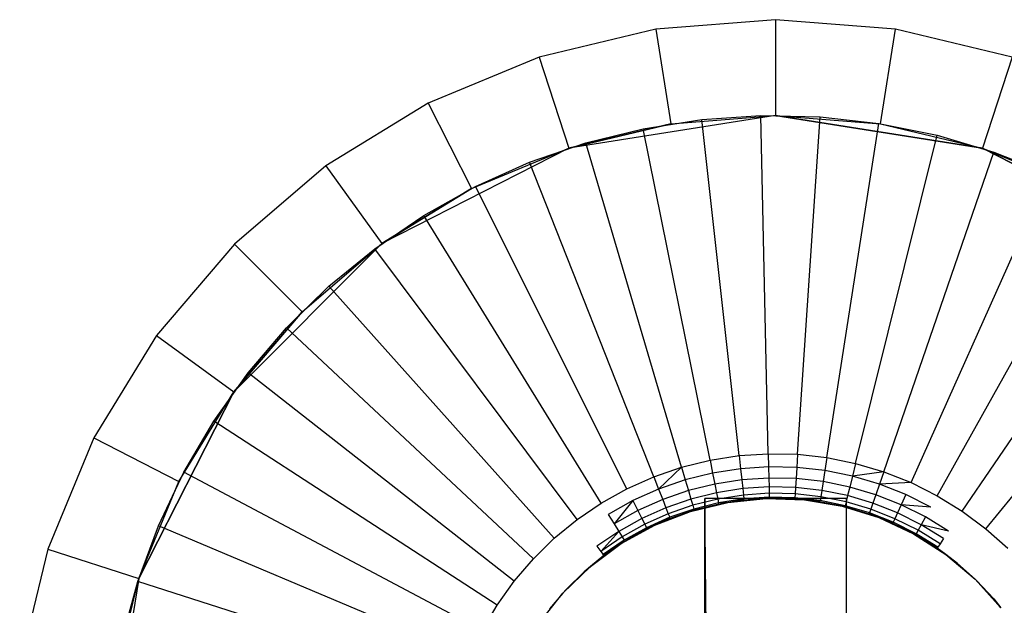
# Model space of a CAD drawing. Extents: x 1 to 115, y -55 to 55.
# Tile 23 of 86: x 51.6 to 56.74, y -45.06 to -42. Entities that reach past the tile are written whole.
import ezdxf

# ---------------------------------------------------------------- set-up
doc = ezdxf.new("R2010")
doc.units = 0
doc.header["$LTSCALE"] = 25.4
doc.layers.get('0').update_dxf_attribs({"linetype": 'CONTINUOUS'})

# ---------------------------------------------------------------- blocks, each defined once
blk = doc.blocks.new('NL2500025450_STL')
at = {"color": 0}
for p, q in [((55.55, -42, 213.8096), (54.9243, -42.0492, 213.8096)), ((55.55, -42, 213.8096), (54.9243, -42.0492, 213.8096)), ((56.1757, -42.0492, 213.8096), (55.55, -42, 213.8096)), ((55.55, -42, 213.8096), (55.55, -42.5, 214.3096)), ((55.55, -42, 213.8096), (55.55, -42.5, 214.3096)), ((56.1757, -42.0492, 213.8096), (55.55, -42, 213.8096)), ((54.9243, -42.0492, 213.8096), (54.3139, -42.1958, 213.8096)), ((54.9243, -42.0492, 213.8096), (54.3139, -42.1958, 213.8096)), ((54.9243, -42.0492, 213.8096), (55.0025, -42.5431, 214.3096)), ((54.9243, -42.0492, 213.8096), (55.0025, -42.5431, 214.3096)), ((56.0975, -42.5431, 214.3096), (56.1757, -42.0492, 213.8096)), ((56.0975, -42.5431, 214.3096), (56.1757, -42.0492, 213.8096)), ((56.7861, -42.1958, 213.8096), (56.1757, -42.0492, 213.8096)), ((56.7861, -42.1958, 213.8096), (56.1757, -42.0492, 213.8096)), ((54.3139, -42.1958, 213.8096), (53.734, -42.436, 213.8096)), ((54.3139, -42.1958, 213.8096), (53.734, -42.436, 213.8096)), ((54.3139, -42.1958, 213.8096), (54.4684, -42.6713, 214.3096)), ((54.3139, -42.1958, 213.8096), (54.4684, -42.6713, 214.3096)), ((56.7861, -42.1958, 213.8096), (56.6316, -42.6713, 214.3096)), ((56.7861, -42.1958, 213.8096), (56.6316, -42.6713, 214.3096)), ((53.734, -42.436, 213.8096), (53.1989, -42.7639, 213.8096)), ((53.734, -42.436, 213.8096), (53.1989, -42.7639, 213.8096)), ((53.734, -42.436, 213.8096), (53.961, -42.8815, 214.3096)), ((53.734, -42.436, 213.8096), (53.961, -42.8815, 214.3096)), ((55.55, -42.5, 214.8096), (54.4684, -42.6713, 214.8096)), ((55.55, -42.5, 214.8096), (54.4684, -42.6713, 214.8096)), ((55.0025, -42.5431, 214.3096), (55.55, -42.5, 214.8096)), ((55.0025, -42.5431, 214.3096), (55.55, -42.5, 214.8096)), ((55.0025, -42.5431, 214.3096), (55.55, -42.5, 214.3096)), ((55.0025, -42.5431, 214.3096), (55.55, -42.5, 214.3096)), ((55.1636, -42.5214, 213.8096), (55.4726, -42.5009, 213.8096)), ((55.1636, -42.5214, 214.2096), (55.4726, -42.5009, 214.2096)), ((55.1636, -42.5214, 213.8096), (55.4726, -42.5009, 213.8096)), ((55.1636, -42.5214, 214.2096), (55.4726, -42.5009, 214.2096)), ((55.4726, -42.5009, 213.8096), (55.7821, -42.5077, 213.8096)), ((55.4726, -42.5009, 214.2096), (55.4726, -42.5009, 213.8096)), ((55.4726, -42.5009, 214.2096), (55.7821, -42.5077, 214.2096)), ((55.4726, -42.5009, 213.8096), (55.7821, -42.5077, 213.8096)), ((55.4726, -42.5009, 214.2096), (55.4726, -42.5009, 213.8096)), ((55.5116, -44.2661, 215.9753), (55.4726, -42.5009, 214.2096)), ((55.4726, -42.5009, 214.2096), (55.7821, -42.5077, 214.2096)), ((55.5116, -44.2661, 215.9753), (55.4726, -42.5009, 214.2096)), ((55.55, -42.5, 214.3096), (55.55, -42.5, 214.8096)), ((55.55, -42.5, 214.3096), (55.55, -42.5, 214.8096)), ((55.55, -42.5, 214.3096), (56.6316, -42.6713, 214.8096)), ((56.6316, -42.6713, 214.8096), (55.55, -42.5, 214.8096)), ((55.55, -42.5, 214.3096), (56.6316, -42.6713, 214.8096)), ((55.55, -42.5, 214.3096), (56.0975, -42.5431, 214.3096)), ((56.6316, -42.6713, 214.8096), (55.55, -42.5, 214.8096)), ((55.55, -42.5, 214.3096), (56.0975, -42.5431, 214.3096)), ((54.4684, -42.6713, 214.3096), (55.0025, -42.5431, 214.3096)), ((55.0025, -42.5431, 214.3096), (54.4684, -42.6713, 214.8096)), ((55.0025, -42.5431, 214.3096), (54.4684, -42.6713, 214.8096)), ((54.4684, -42.6713, 214.3096), (55.0025, -42.5431, 214.3096)), ((54.8577, -42.5692, 213.8096), (55.1636, -42.5214, 213.8096)), ((54.8577, -42.5692, 214.2096), (55.1636, -42.5214, 214.2096)), ((54.8577, -42.5692, 213.8096), (55.1636, -42.5214, 213.8096)), ((54.8577, -42.5692, 214.2096), (55.1636, -42.5214, 214.2096)), ((55.1636, -42.5214, 214.2096), (55.1636, -42.5214, 213.8096)), ((55.1636, -42.5214, 214.2096), (55.1636, -42.5214, 213.8096)), ((55.3585, -44.2763, 215.9753), (55.1636, -42.5214, 214.2096)), ((55.3585, -44.2763, 215.9753), (55.1636, -42.5214, 214.2096)), ((55.665, -44.2695, 215.9753), (55.7821, -42.5077, 214.2096)), ((55.665, -44.2695, 215.9753), (55.7821, -42.5077, 214.2096)), ((55.7821, -42.5077, 213.8096), (56.0899, -42.5419, 213.8096)), ((55.7821, -42.5077, 214.2096), (55.7821, -42.5077, 213.8096)), ((55.7821, -42.5077, 214.2096), (56.0899, -42.5419, 214.2096)), ((55.7821, -42.5077, 213.8096), (56.0899, -42.5419, 213.8096)), ((55.7821, -42.5077, 214.2096), (55.7821, -42.5077, 213.8096)), ((55.7821, -42.5077, 214.2096), (56.0899, -42.5419, 214.2096)), ((55.8175, -44.2864, 215.9753), (56.0899, -42.5419, 214.2096)), ((55.8175, -44.2864, 215.9753), (56.0899, -42.5419, 214.2096)), ((56.0899, -42.5419, 213.8096), (56.3934, -42.6031, 213.8096)), ((56.0899, -42.5419, 214.2096), (56.0899, -42.5419, 213.8096)), ((56.0899, -42.5419, 214.2096), (56.3934, -42.6031, 214.2096)), ((56.0899, -42.5419, 213.8096), (56.3934, -42.6031, 213.8096)), ((56.0899, -42.5419, 214.2096), (56.0899, -42.5419, 213.8096)), ((56.0899, -42.5419, 214.2096), (56.3934, -42.6031, 214.2096)), ((56.0975, -42.5431, 214.3096), (56.6316, -42.6713, 214.8096)), ((56.0975, -42.5431, 214.3096), (56.6316, -42.6713, 214.8096)), ((56.0975, -42.5431, 214.3096), (56.6316, -42.6713, 214.3096)), ((56.0975, -42.5431, 214.3096), (56.6316, -42.6713, 214.3096)), ((54.5572, -42.6438, 213.8096), (54.8577, -42.5692, 213.8096)), ((54.5572, -42.6438, 214.2096), (54.8577, -42.5692, 214.2096)), ((54.5572, -42.6438, 213.8096), (54.8577, -42.5692, 213.8096)), ((54.5572, -42.6438, 214.2096), (54.8577, -42.5692, 214.2096)), ((54.8577, -42.5692, 214.2096), (54.8577, -42.5692, 213.8096)), ((54.8577, -42.5692, 214.2096), (54.8577, -42.5692, 213.8096)), ((55.2069, -44.3, 215.9753), (54.8577, -42.5692, 214.2096)), ((55.2069, -44.3, 215.9753), (54.8577, -42.5692, 214.2096)), ((55.9679, -44.3168, 215.9753), (56.3934, -42.6031, 214.2096)), ((55.9679, -44.3168, 215.9753), (56.3934, -42.6031, 214.2096)), ((56.3934, -42.6031, 213.8096), (56.6903, -42.691, 213.8096)), ((56.3934, -42.6031, 214.2096), (56.3934, -42.6031, 213.8096)), ((56.3934, -42.6031, 214.2096), (56.6903, -42.691, 214.2096)), ((56.3934, -42.6031, 213.8096), (56.6903, -42.691, 213.8096)), ((56.3934, -42.6031, 214.2096), (56.3934, -42.6031, 213.8096)), ((56.3934, -42.6031, 214.2096), (56.6903, -42.691, 214.2096)), ((54.2644, -42.7446, 213.8096), (54.5572, -42.6438, 213.8096)), ((54.2644, -42.7446, 214.2096), (54.5572, -42.6438, 214.2096)), ((54.2644, -42.7446, 213.8096), (54.5572, -42.6438, 213.8096)), ((54.2644, -42.7446, 214.2096), (54.5572, -42.6438, 214.2096)), ((54.5572, -42.6438, 214.2096), (54.5572, -42.6438, 213.8096)), ((54.5572, -42.6438, 214.2096), (54.5572, -42.6438, 213.8096)), ((55.058, -44.3369, 215.9753), (54.5572, -42.6438, 214.2096)), ((55.058, -44.3369, 215.9753), (54.5572, -42.6438, 214.2096)), ((54.4684, -42.6713, 214.8096), (53.4927, -43.1684, 214.8096)), ((54.4684, -42.6713, 214.8096), (53.4927, -43.1684, 214.8096)), ((53.961, -42.8815, 214.3096), (54.4684, -42.6713, 214.8096)), ((53.961, -42.8815, 214.3096), (54.4684, -42.6713, 214.3096)), ((53.961, -42.8815, 214.3096), (54.4684, -42.6713, 214.8096)), ((53.961, -42.8815, 214.3096), (54.4684, -42.6713, 214.3096)), ((54.4684, -42.6713, 214.3096), (54.4684, -42.6713, 214.8096)), ((54.4684, -42.6713, 214.3096), (54.4684, -42.6713, 214.8096)), ((56.115, -44.3603, 215.9753), (56.6903, -42.691, 214.2096)), ((56.115, -44.3603, 215.9753), (56.6903, -42.691, 214.2096)), ((56.6316, -42.6713, 214.8096), (56.6316, -42.6713, 214.3096)), ((56.6316, -42.6713, 214.3096), (57.6072, -43.1684, 214.8096)), ((57.6072, -43.1684, 214.8096), (56.6316, -42.6713, 214.8096)), ((56.6316, -42.6713, 214.3096), (57.6072, -43.1684, 214.8096)), ((56.6316, -42.6713, 214.3096), (57.139, -42.8815, 214.3096)), ((56.6316, -42.6713, 214.8096), (56.6316, -42.6713, 214.3096)), ((57.6072, -43.1684, 214.8096), (56.6316, -42.6713, 214.8096)), ((56.6316, -42.6713, 214.3096), (57.139, -42.8815, 214.3096)), ((56.6903, -42.691, 213.8096), (56.9783, -42.8047, 213.8096)), ((56.6903, -42.691, 214.2096), (56.6903, -42.691, 213.8096)), ((56.6903, -42.691, 214.2096), (56.9783, -42.8047, 214.2096)), ((56.6903, -42.691, 213.8096), (56.9783, -42.8047, 213.8096)), ((56.6903, -42.691, 214.2096), (56.6903, -42.691, 213.8096)), ((56.6903, -42.691, 214.2096), (56.9783, -42.8047, 214.2096)), ((53.9818, -42.871, 213.8096), (54.2644, -42.7446, 213.8096)), ((53.9818, -42.871, 214.2096), (54.2644, -42.7446, 214.2096)), ((53.9818, -42.871, 213.8096), (54.2644, -42.7446, 213.8096)), ((53.9818, -42.871, 214.2096), (54.2644, -42.7446, 214.2096)), ((54.2644, -42.7446, 214.2096), (54.2644, -42.7446, 213.8096)), ((54.2644, -42.7446, 214.2096), (54.2644, -42.7446, 213.8096)), ((54.913, -44.3869, 215.9753), (54.2644, -42.7446, 214.2096)), ((54.913, -44.3869, 215.9753), (54.2644, -42.7446, 214.2096)), ((53.1989, -42.7639, 213.8096), (52.7216, -43.1716, 213.8096)), ((53.1989, -42.7639, 213.8096), (52.7216, -43.1716, 213.8096)), ((53.1989, -42.7639, 213.8096), (53.4927, -43.1684, 214.3096)), ((53.1989, -42.7639, 213.8096), (53.4927, -43.1684, 214.3096)), ((56.2577, -44.4167, 215.9753), (56.9783, -42.8047, 214.2096)), ((56.2577, -44.4167, 215.9753), (56.9783, -42.8047, 214.2096)), ((53.4927, -43.1684, 214.3096), (53.961, -42.8815, 214.3096)), ((53.961, -42.8815, 214.3096), (53.4927, -43.1684, 214.8096)), ((53.961, -42.8815, 214.3096), (53.4927, -43.1684, 214.8096)), ((53.4927, -43.1684, 214.3096), (53.961, -42.8815, 214.3096)), ((53.7114, -43.0218, 213.8096), (53.9818, -42.871, 213.8096)), ((53.7114, -43.0218, 214.2096), (53.9818, -42.871, 214.2096)), ((53.7114, -43.0218, 213.8096), (53.9818, -42.871, 213.8096)), ((53.7114, -43.0218, 214.2096), (53.9818, -42.871, 214.2096)), ((53.9818, -42.871, 214.2096), (53.9818, -42.871, 213.8096)), ((53.9818, -42.871, 214.2096), (53.9818, -42.871, 213.8096)), ((54.7729, -44.4495, 215.9753), (53.9818, -42.871, 214.2096)), ((54.7729, -44.4495, 215.9753), (53.9818, -42.871, 214.2096)), ((56.3949, -44.4854, 215.9753), (57.2551, -42.9434, 214.2096)), ((56.3949, -44.4854, 215.9753), (57.2551, -42.9434, 214.2096)), ((53.4553, -43.196, 213.8096), (53.7114, -43.0218, 213.8096)), ((53.4553, -43.196, 214.2096), (53.7114, -43.0218, 214.2096)), ((53.4553, -43.196, 213.8096), (53.7114, -43.0218, 213.8096)), ((53.4553, -43.196, 214.2096), (53.7114, -43.0218, 214.2096)), ((53.7114, -43.0218, 214.2096), (53.7114, -43.0218, 213.8096)), ((53.7114, -43.0218, 214.2096), (53.7114, -43.0218, 213.8096)), ((54.6389, -44.5243, 215.9753), (53.7114, -43.0218, 214.2096)), ((54.6389, -44.5243, 215.9753), (53.7114, -43.0218, 214.2096)), ((56.5255, -44.566, 215.9753), (57.5186, -43.1061, 214.2096)), ((56.5255, -44.566, 215.9753), (57.5186, -43.1061, 214.2096)), ((52.7216, -43.1716, 213.8096), (52.3139, -43.6489, 213.8096)), ((52.7216, -43.1716, 213.8096), (52.3139, -43.6489, 213.8096)), ((53.4927, -43.1684, 214.8096), (52.7184, -43.9428, 214.8096)), ((53.4927, -43.1684, 214.8096), (52.7184, -43.9428, 214.8096)), ((52.7216, -43.1716, 213.8096), (53.0751, -43.5251, 214.3096)), ((52.7216, -43.1716, 213.8096), (53.0751, -43.5251, 214.3096)), ((53.0751, -43.5251, 214.3096), (53.4927, -43.1684, 214.8096)), ((53.0751, -43.5251, 214.3096), (53.4927, -43.1684, 214.3096)), ((53.0751, -43.5251, 214.3096), (53.4927, -43.1684, 214.8096)), ((53.0751, -43.5251, 214.3096), (53.4927, -43.1684, 214.3096)), ((53.4927, -43.1684, 214.3096), (53.4927, -43.1684, 214.8096)), ((53.4927, -43.1684, 214.3096), (53.4927, -43.1684, 214.8096)), ((53.2157, -43.3921, 213.8096), (53.4553, -43.196, 213.8096)), ((53.2157, -43.3921, 214.2096), (53.4553, -43.196, 214.2096)), ((53.2157, -43.3921, 213.8096), (53.4553, -43.196, 213.8096)), ((53.2157, -43.3921, 214.2096), (53.4553, -43.196, 214.2096)), ((53.4553, -43.196, 214.2096), (53.4553, -43.196, 213.8096)), ((53.4553, -43.196, 214.2096), (53.4553, -43.196, 213.8096)), ((54.5121, -44.6106, 215.9753), (53.4553, -43.196, 214.2096)), ((54.5121, -44.6106, 215.9753), (53.4553, -43.196, 214.2096)), ((56.6484, -44.6578, 215.9753), (57.7666, -43.2914, 214.2096)), ((56.6484, -44.6578, 215.9753), (57.7666, -43.2914, 214.2096)), ((52.9944, -43.6086, 213.8096), (53.2157, -43.3921, 213.8096)), ((52.9944, -43.6086, 214.2096), (53.2157, -43.3921, 214.2096)), ((52.9944, -43.6086, 213.8096), (53.2157, -43.3921, 213.8096)), ((52.9944, -43.6086, 214.2096), (53.2157, -43.3921, 214.2096)), ((53.2157, -43.3921, 214.2096), (53.2157, -43.3921, 213.8096)), ((53.2157, -43.3921, 214.2096), (53.2157, -43.3921, 213.8096)), ((54.3933, -44.7077, 215.9753), (53.2157, -43.3921, 214.2096)), ((54.3933, -44.7077, 215.9753), (53.2157, -43.3921, 214.2096)), ((52.7184, -43.9428, 214.3096), (53.0751, -43.5251, 214.3096)), ((53.0751, -43.5251, 214.3096), (52.7184, -43.9428, 214.8096)), ((53.0751, -43.5251, 214.3096), (52.7184, -43.9428, 214.8096)), ((52.7184, -43.9428, 214.3096), (53.0751, -43.5251, 214.3096)), ((52.793, -43.8438, 213.8096), (52.9944, -43.6086, 213.8096)), ((52.793, -43.8438, 214.2096), (52.9944, -43.6086, 214.2096)), ((52.793, -43.8438, 213.8096), (52.9944, -43.6086, 213.8096)), ((52.793, -43.8438, 214.2096), (52.9944, -43.6086, 214.2096)), ((52.9944, -43.6086, 214.2096), (52.9944, -43.6086, 213.8096)), ((52.9944, -43.6086, 214.2096), (52.9944, -43.6086, 213.8096)), ((54.2836, -44.815, 215.9753), (52.9944, -43.6086, 214.2096)), ((54.2836, -44.815, 215.9753), (52.9944, -43.6086, 214.2096)), ((52.3139, -43.6489, 213.8096), (51.986, -44.184, 213.8096)), ((52.3139, -43.6489, 213.8096), (51.986, -44.184, 213.8096)), ((52.3139, -43.6489, 213.8096), (52.7184, -43.9428, 214.3096)), ((52.3139, -43.6489, 213.8096), (52.7184, -43.9428, 214.3096)), ((52.6132, -44.0959, 213.8096), (52.793, -43.8438, 213.8096)), ((52.6132, -44.0959, 214.2096), (52.793, -43.8438, 214.2096)), ((52.6132, -44.0959, 213.8096), (52.793, -43.8438, 213.8096)), ((52.6132, -44.0959, 214.2096), (52.793, -43.8438, 214.2096)), ((52.793, -43.8438, 214.2096), (52.793, -43.8438, 213.8096)), ((52.793, -43.8438, 214.2096), (52.793, -43.8438, 213.8096)), ((54.1839, -44.9316, 215.9753), (52.793, -43.8438, 214.2096)), ((54.1839, -44.9316, 215.9753), (52.793, -43.8438, 214.2096)), ((52.2213, -44.9184, 214.3096), (52.7184, -43.9428, 214.8096)), ((52.7184, -43.9428, 214.8096), (52.2213, -44.9184, 214.8096)), ((52.2213, -44.9184, 214.3096), (52.7184, -43.9428, 214.8096)), ((52.7184, -43.9428, 214.8096), (52.2213, -44.9184, 214.8096)), ((52.4315, -44.411, 214.3096), (52.7184, -43.9428, 214.8096)), ((52.4315, -44.411, 214.3096), (52.7184, -43.9428, 214.3096)), ((52.4315, -44.411, 214.3096), (52.7184, -43.9428, 214.8096)), ((52.4315, -44.411, 214.3096), (52.7184, -43.9428, 214.3096)), ((52.7184, -43.9428, 214.3096), (52.7184, -43.9428, 214.8096)), ((52.7184, -43.9428, 214.3096), (52.7184, -43.9428, 214.8096)), ((52.4565, -44.3629, 213.8096), (52.6132, -44.0959, 213.8096)), ((52.4565, -44.3629, 214.2096), (52.6132, -44.0959, 214.2096)), ((52.4565, -44.3629, 213.8096), (52.6132, -44.0959, 213.8096)), ((52.4565, -44.3629, 214.2096), (52.6132, -44.0959, 214.2096)), ((52.6132, -44.0959, 214.2096), (52.6132, -44.0959, 213.8096)), ((52.6132, -44.0959, 214.2096), (52.6132, -44.0959, 213.8096)), ((54.0948, -45.0565, 215.9753), (52.6132, -44.0959, 214.2096)), ((54.0948, -45.0565, 215.9753), (52.6132, -44.0959, 214.2096)), ((51.986, -44.184, 213.8096), (51.7458, -44.7639, 213.8096)), ((51.986, -44.184, 213.8096), (51.7458, -44.7639, 213.8096)), ((51.986, -44.184, 213.8096), (52.4315, -44.411, 214.3096)), ((51.986, -44.184, 213.8096), (52.4315, -44.411, 214.3096)), ((55.058, -44.3369, 215.9753), (55.2069, -44.3, 215.9753)), ((55.058, -44.3369, 215.9753), (55.2069, -44.3, 215.9753)), ((55.2069, -44.3, 215.9753), (55.3585, -44.2763, 215.9753)), ((55.2069, -44.3, 215.9753), (55.3585, -44.2763, 215.9753)), ((55.2069, -44.3, 215.9753), (55.2206, -44.3676, 216.0539)), ((55.2069, -44.3, 215.9753), (55.2206, -44.3676, 216.0539)), ((55.3585, -44.2763, 215.9753), (55.5116, -44.2661, 215.9753)), ((55.3585, -44.2763, 215.9753), (55.5116, -44.2661, 215.9753)), ((55.3585, -44.2763, 215.9753), (55.3662, -44.3449, 216.0539)), ((55.3585, -44.2763, 215.9753), (55.3662, -44.3449, 216.0539)), ((55.5116, -44.2661, 215.9753), (55.665, -44.2695, 215.9753)), ((55.5116, -44.2661, 215.9753), (55.665, -44.2695, 215.9753)), ((55.5116, -44.2661, 215.9753), (55.5132, -44.3351, 216.0539)), ((55.5116, -44.2661, 215.9753), (55.5132, -44.3351, 216.0539)), ((55.665, -44.2695, 215.9753), (55.6604, -44.3383, 216.0539)), ((55.665, -44.2695, 215.9753), (55.6604, -44.3383, 216.0539)), ((55.665, -44.2695, 215.9753), (55.8175, -44.2864, 215.9753)), ((55.665, -44.2695, 215.9753), (55.8175, -44.2864, 215.9753)), ((55.8175, -44.2864, 215.9753), (55.8069, -44.3546, 216.0539)), ((55.8175, -44.2864, 215.9753), (55.8069, -44.3546, 216.0539)), ((55.8175, -44.2864, 215.9753), (55.9679, -44.3168, 215.9753)), ((55.8175, -44.2864, 215.9753), (55.9679, -44.3168, 215.9753)), ((54.913, -44.3869, 215.9753), (55.058, -44.3369, 215.9753)), ((54.913, -44.3869, 215.9753), (55.058, -44.3369, 215.9753)), ((55.058, -44.3369, 215.9753), (54.9383, -44.4511, 216.0539)), ((55.058, -44.3369, 215.9753), (55.0776, -44.4031, 216.0539)), ((55.3662, -44.3449, 216.0539), (55.2206, -44.3676, 216.0539)), ((55.3662, -44.3449, 216.0539), (55.2206, -44.3676, 216.0539)), ((55.5132, -44.3351, 216.0539), (55.3662, -44.3449, 216.0539)), ((55.5132, -44.3351, 216.0539), (55.3662, -44.3449, 216.0539)), ((55.3662, -44.3449, 216.0539), (55.3726, -44.4026, 216.1409)), ((55.3662, -44.3449, 216.0539), (55.3726, -44.4026, 216.1409)), ((55.6604, -44.3383, 216.0539), (55.5132, -44.3351, 216.0539)), ((55.5132, -44.3351, 216.0539), (55.5144, -44.3932, 216.1409)), ((55.5132, -44.3351, 216.0539), (55.5144, -44.3932, 216.1409)), ((55.6604, -44.3383, 216.0539), (55.5132, -44.3351, 216.0539)), ((55.6604, -44.3383, 216.0539), (55.6566, -44.3964, 216.1409)), ((55.6604, -44.3383, 216.0539), (55.6566, -44.3964, 216.1409)), ((55.8069, -44.3546, 216.0539), (55.6604, -44.3383, 216.0539)), ((55.8069, -44.3546, 216.0539), (55.6604, -44.3383, 216.0539)), ((55.8069, -44.3546, 216.0539), (55.7979, -44.4121, 216.1409)), ((55.8069, -44.3546, 216.0539), (55.7979, -44.4121, 216.1409)), ((55.9513, -44.3838, 216.0539), (55.8069, -44.3546, 216.0539)), ((55.9513, -44.3838, 216.0539), (55.8069, -44.3546, 216.0539)), ((55.9679, -44.3168, 215.9753), (55.9513, -44.3838, 216.0539)), ((55.9679, -44.3168, 215.9753), (55.9513, -44.3838, 216.0539)), ((55.9679, -44.3168, 215.9753), (56.115, -44.3603, 215.9753)), ((55.9679, -44.3168, 215.9753), (56.115, -44.3603, 215.9753)), ((52.3239, -44.6427, 213.8096), (52.4565, -44.3629, 213.8096)), ((52.3239, -44.6427, 214.2096), (52.4565, -44.3629, 214.2096)), ((52.3239, -44.6427, 213.8096), (52.4565, -44.3629, 213.8096)), ((52.3239, -44.6427, 214.2096), (52.4565, -44.3629, 214.2096)), ((52.4565, -44.3629, 214.2096), (52.4565, -44.3629, 213.8096)), ((52.4565, -44.3629, 214.2096), (52.4565, -44.3629, 213.8096)), ((54.0171, -45.1888, 215.9753), (52.4565, -44.3629, 214.2096)), ((54.0171, -45.1888, 215.9753), (52.4565, -44.3629, 214.2096)), ((54.7729, -44.4495, 215.9753), (54.913, -44.3869, 215.9753)), ((54.913, -44.3869, 215.9753), (54.9383, -44.4511, 216.0539)), ((55.0776, -44.4031, 216.0539), (54.9383, -44.4511, 216.0539)), ((55.2206, -44.3676, 216.0539), (55.0776, -44.4031, 216.0539)), ((55.2206, -44.3676, 216.0539), (55.0776, -44.4031, 216.0539)), ((55.0776, -44.4031, 216.0539), (55.0941, -44.4588, 216.1409)), ((55.0776, -44.4031, 216.0539), (55.0941, -44.4588, 216.1409)), ((55.2206, -44.3676, 216.0539), (55.2321, -44.4246, 216.1409)), ((55.2206, -44.3676, 216.0539), (55.2321, -44.4246, 216.1409)), ((55.3726, -44.4026, 216.1409), (55.2321, -44.4246, 216.1409)), ((55.3726, -44.4026, 216.1409), (55.2321, -44.4246, 216.1409)), ((55.5144, -44.3932, 216.1409), (55.3726, -44.4026, 216.1409)), ((55.5144, -44.3932, 216.1409), (55.3726, -44.4026, 216.1409)), ((55.3726, -44.4026, 216.1409), (55.3777, -44.4486, 216.2348)), ((55.3726, -44.4026, 216.1409), (55.3777, -44.4486, 216.2348)), ((55.6566, -44.3964, 216.1409), (55.5144, -44.3932, 216.1409)), ((55.5144, -44.3932, 216.1409), (55.5155, -44.4395, 216.2348)), ((55.5144, -44.3932, 216.1409), (55.5155, -44.4395, 216.2348)), ((55.6566, -44.3964, 216.1409), (55.5144, -44.3932, 216.1409)), ((55.6566, -44.3964, 216.1409), (55.6535, -44.4425, 216.2348)), ((55.6566, -44.3964, 216.1409), (55.6535, -44.4425, 216.2348)), ((55.7979, -44.4121, 216.1409), (55.6566, -44.3964, 216.1409)), ((55.7979, -44.4121, 216.1409), (55.6566, -44.3964, 216.1409)), ((55.9513, -44.3838, 216.0539), (55.9373, -44.4402, 216.1409)), ((55.9513, -44.3838, 216.0539), (55.9373, -44.4402, 216.1409)), ((56.115, -44.3603, 215.9753), (55.9513, -44.3838, 216.0539)), ((56.0926, -44.4255, 216.0539), (55.9513, -44.3838, 216.0539)), ((56.115, -44.3603, 215.9753), (56.0926, -44.4255, 216.0539)), ((56.115, -44.3603, 215.9753), (56.2577, -44.4167, 215.9753)), ((56.115, -44.3603, 215.9753), (56.2577, -44.4167, 215.9753)), ((52.2213, -44.9184, 214.3096), (52.4315, -44.411, 214.3096)), ((52.2213, -44.9184, 214.3096), (52.4315, -44.411, 214.3096)), ((54.6389, -44.5243, 215.9753), (54.7729, -44.4495, 215.9753)), ((54.9383, -44.4511, 216.0539), (54.8038, -44.5112, 216.0539)), ((54.9383, -44.4511, 216.0539), (54.9597, -44.5052, 216.1409)), ((54.9383, -44.4511, 216.0539), (54.9597, -44.5052, 216.1409)), ((55.0941, -44.4588, 216.1409), (54.9597, -44.5052, 216.1409)), ((55.0941, -44.4588, 216.1409), (54.9597, -44.5052, 216.1409)), ((55.2321, -44.4246, 216.1409), (55.0941, -44.4588, 216.1409)), ((55.2321, -44.4246, 216.1409), (55.0941, -44.4588, 216.1409)), ((55.0941, -44.4588, 216.1409), (55.1072, -44.5032, 216.2348)), ((55.0941, -44.4588, 216.1409), (55.1072, -44.5032, 216.2348)), ((55.2321, -44.4246, 216.1409), (55.2412, -44.4699, 216.2348)), ((55.2321, -44.4246, 216.1409), (55.2412, -44.4699, 216.2348)), ((55.3777, -44.4486, 216.2348), (55.2412, -44.4699, 216.2348)), ((55.3777, -44.4486, 216.2348), (55.2412, -44.4699, 216.2348)), ((55.5155, -44.4395, 216.2348), (55.3777, -44.4486, 216.2348)), ((55.5155, -44.4395, 216.2348), (55.3777, -44.4486, 216.2348)), ((55.3777, -44.4486, 216.2348), (55.3814, -44.4821, 216.3339)), ((55.3777, -44.4486, 216.2348), (55.3814, -44.4821, 216.3339)), ((55.6535, -44.4425, 216.2348), (55.5155, -44.4395, 216.2348)), ((55.5155, -44.4395, 216.2348), (55.5162, -44.4731, 216.3339)), ((55.5155, -44.4395, 216.2348), (55.5162, -44.4731, 216.3339)), ((55.6535, -44.4425, 216.2348), (55.5155, -44.4395, 216.2348)), ((55.6535, -44.4425, 216.2348), (55.6513, -44.4761, 216.3339)), ((55.6535, -44.4425, 216.2348), (55.6513, -44.4761, 216.3339)), ((55.7908, -44.4578, 216.2348), (55.6535, -44.4425, 216.2348)), ((55.7908, -44.4578, 216.2348), (55.6535, -44.4425, 216.2348)), ((55.7908, -44.4578, 216.2348), (55.7856, -44.491, 216.3339)), ((55.7908, -44.4578, 216.2348), (55.7856, -44.491, 216.3339)), ((55.7979, -44.4121, 216.1409), (55.7908, -44.4578, 216.2348)), ((55.7979, -44.4121, 216.1409), (55.7908, -44.4578, 216.2348)), ((55.9261, -44.4851, 216.2348), (55.7908, -44.4578, 216.2348)), ((55.9261, -44.4851, 216.2348), (55.7908, -44.4578, 216.2348)), ((55.9373, -44.4402, 216.1409), (55.7979, -44.4121, 216.1409)), ((55.9373, -44.4402, 216.1409), (55.7979, -44.4121, 216.1409)), ((55.9373, -44.4402, 216.1409), (55.9261, -44.4851, 216.2348)), ((55.9373, -44.4402, 216.1409), (55.9261, -44.4851, 216.2348)), ((56.0736, -44.4805, 216.1409), (55.9373, -44.4402, 216.1409)), ((56.0736, -44.4805, 216.1409), (55.9373, -44.4402, 216.1409)), ((56.0926, -44.4255, 216.0539), (56.0736, -44.4805, 216.1409)), ((56.0926, -44.4255, 216.0539), (56.0736, -44.4805, 216.1409)), ((56.2577, -44.4167, 215.9753), (56.0926, -44.4255, 216.0539)), ((56.2296, -44.4797, 216.0539), (56.0926, -44.4255, 216.0539)), ((56.2577, -44.4167, 215.9753), (56.3949, -44.4854, 215.9753)), ((54.9597, -44.5052, 216.1409), (54.8299, -44.5632, 216.1409)), ((54.9597, -44.5052, 216.1409), (54.8299, -44.5632, 216.1409)), ((54.9597, -44.5052, 216.1409), (54.9767, -44.5482, 216.2348)), ((54.9597, -44.5052, 216.1409), (54.9767, -44.5482, 216.2348)), ((55.1072, -44.5032, 216.2348), (54.9767, -44.5482, 216.2348)), ((55.1072, -44.5032, 216.2348), (54.9767, -44.5482, 216.2348)), ((55.2412, -44.4699, 216.2348), (55.1072, -44.5032, 216.2348)), ((55.2412, -44.4699, 216.2348), (55.1072, -44.5032, 216.2348)), ((55.1072, -44.5032, 216.2348), (55.1168, -44.5355, 216.3339)), ((55.1072, -44.5032, 216.2348), (55.1168, -44.5355, 216.3339)), ((55.2479, -44.5029, 216.3339), (55.1168, -44.5355, 216.3339)), ((55.2479, -44.5029, 216.3339), (55.1168, -44.5355, 216.3339)), ((55.92, -44.5, 213.8096), (55.18, -44.5, 213.8096)), ((55.18, -44.5, 213.8096), (55.18, -45.4098, 213.8096)), ((55.1901, -45.5762, 215.8196), (55.18, -44.5, 213.8096)), ((55.18, -44.5, 213.8096), (55.18, -45.5021, 215.8196)), ((55.1901, -45.5762, 215.8196), (55.18, -44.5, 213.8096)), ((55.18, -45.4873, 214.7286), (55.18, -44.5, 213.8096)), ((55.18, -45.4873, 214.7286), (55.18, -44.5, 213.8096)), ((55.18, -44.5, 213.8096), (55.18, -45.4098, 213.8096)), ((55.18, -44.5, 213.8096), (55.18, -45.5021, 215.8196)), ((55.92, -44.5, 213.8096), (55.18, -44.5, 213.8096)), ((55.2412, -44.4699, 216.2348), (55.2479, -44.5029, 216.3339)), ((55.2412, -44.4699, 216.2348), (55.2479, -44.5029, 216.3339)), ((55.3814, -44.4821, 216.3339), (55.2479, -44.5029, 216.3339)), ((55.3814, -44.4821, 216.3339), (55.2479, -44.5029, 216.3339)), ((55.2479, -44.5029, 216.3339), (55.2519, -44.5229, 216.4365)), ((55.2479, -44.5029, 216.3339), (55.2519, -44.5229, 216.4365)), ((55.3837, -44.5024, 216.4365), (55.2519, -44.5229, 216.4365)), ((55.3837, -44.5024, 216.4365), (55.2519, -44.5229, 216.4365)), ((55.3005, -44.5209, 221.8096), (55.4999, -44.5008, 221.8096)), ((55.3005, -44.5209, 221.8096), (55.4999, -44.5008, 221.8096)), ((55.3005, -44.5209, 216.541), (55.3837, -44.5024, 216.4365)), ((55.3005, -44.5209, 221.8096), (55.3844, -44.5092, 216.541)), ((55.3844, -44.5092, 216.541), (55.3005, -44.5209, 216.541)), ((55.3005, -44.5209, 221.8096), (55.3844, -44.5092, 216.541)), ((55.5162, -44.4731, 216.3339), (55.3814, -44.4821, 216.3339)), ((55.5162, -44.4731, 216.3339), (55.3814, -44.4821, 216.3339)), ((55.3814, -44.4821, 216.3339), (55.3837, -44.5024, 216.4365)), ((55.3814, -44.4821, 216.3339), (55.3837, -44.5024, 216.4365)), ((55.5167, -44.4935, 216.4365), (55.3837, -44.5024, 216.4365)), ((55.5167, -44.4935, 216.4365), (55.3837, -44.5024, 216.4365)), ((55.3844, -44.5092, 216.541), (55.3837, -44.5024, 216.4365)), ((55.3844, -44.5092, 216.541), (55.5167, -44.4935, 216.4365)), ((55.3844, -44.5092, 216.541), (55.5167, -44.4935, 216.4365)), ((55.4999, -44.5008, 221.8096), (55.3844, -44.5092, 216.541)), ((55.4999, -44.5008, 221.8096), (55.3844, -44.5092, 216.541)), ((55.4999, -44.5008, 216.541), (55.3844, -44.5092, 216.541)), ((55.4999, -44.5008, 216.541), (55.3844, -44.5092, 216.541)), ((55.4999, -44.5008, 216.541), (55.5167, -44.4935, 216.4365)), ((55.4999, -44.5008, 216.541), (55.5167, -44.4935, 216.4365)), ((55.4999, -44.5008, 216.541), (55.6499, -44.4965, 216.4365)), ((55.4999, -44.5008, 216.541), (55.6499, -44.4965, 216.4365)), ((55.4999, -44.5008, 221.8096), (55.4999, -44.5008, 216.541)), ((55.4999, -44.5008, 221.8096), (55.4999, -44.5008, 216.541)), ((55.4999, -44.5008, 221.8096), (55.7001, -44.5075, 221.8096)), ((55.7001, -44.5075, 221.8096), (55.4999, -44.5008, 216.541)), ((55.7001, -44.5075, 221.8096), (55.4999, -44.5008, 216.541)), ((55.6495, -44.5033, 216.541), (55.4999, -44.5008, 216.541)), ((55.4999, -44.5008, 221.8096), (55.7001, -44.5075, 221.8096)), ((55.6495, -44.5033, 216.541), (55.4999, -44.5008, 216.541)), ((55.6513, -44.4761, 216.3339), (55.5162, -44.4731, 216.3339)), ((55.5162, -44.4731, 216.3339), (55.5167, -44.4935, 216.4365)), ((55.5162, -44.4731, 216.3339), (55.5167, -44.4935, 216.4365)), ((55.6513, -44.4761, 216.3339), (55.5162, -44.4731, 216.3339)), ((55.6499, -44.4965, 216.4365), (55.5167, -44.4935, 216.4365)), ((55.6499, -44.4965, 216.4365), (55.5167, -44.4935, 216.4365)), ((55.6495, -44.5033, 216.541), (55.6499, -44.4965, 216.4365)), ((55.7001, -44.5075, 221.8096), (55.6495, -44.5033, 216.541)), ((55.7001, -44.5075, 216.541), (55.6495, -44.5033, 216.541)), ((55.7001, -44.5075, 221.8096), (55.6495, -44.5033, 216.541)), ((55.6513, -44.4761, 216.3339), (55.6499, -44.4965, 216.4365)), ((55.6513, -44.4761, 216.3339), (55.6499, -44.4965, 216.4365)), ((55.7001, -44.5075, 216.541), (55.6499, -44.4965, 216.4365)), ((55.7824, -44.5112, 216.4365), (55.6499, -44.4965, 216.4365)), ((55.7824, -44.5112, 216.4365), (55.6499, -44.4965, 216.4365)), ((55.7856, -44.491, 216.3339), (55.6513, -44.4761, 216.3339)), ((55.7856, -44.491, 216.3339), (55.6513, -44.4761, 216.3339)), ((55.7814, -44.518, 216.541), (55.7001, -44.5075, 221.8096)), ((55.7001, -44.5075, 221.8096), (55.8977, -44.5409, 221.8096)), ((55.7814, -44.518, 216.541), (55.7001, -44.5075, 221.8096)), ((55.7814, -44.518, 216.541), (55.7001, -44.5075, 216.541)), ((55.7001, -44.5075, 216.541), (55.7001, -44.5075, 221.8096)), ((55.7001, -44.5075, 216.541), (55.7001, -44.5075, 221.8096)), ((55.7001, -44.5075, 221.8096), (55.8977, -44.5409, 221.8096)), ((55.7001, -44.5075, 216.541), (55.7824, -44.5112, 216.4365)), ((55.7856, -44.491, 216.3339), (55.7824, -44.5112, 216.4365)), ((55.7856, -44.491, 216.3339), (55.7824, -44.5112, 216.4365)), ((55.918, -44.5177, 216.3339), (55.7856, -44.491, 216.3339)), ((55.918, -44.5177, 216.3339), (55.7856, -44.491, 216.3339)), ((55.9261, -44.4851, 216.2348), (55.918, -44.5177, 216.3339)), ((55.9261, -44.4851, 216.2348), (55.918, -44.5177, 216.3339)), ((55.92, -45.4098, 213.8096), (55.92, -44.5, 213.8096)), ((55.92, -45.5021, 215.8196), (55.92, -44.5, 213.8096)), ((55.92, -45.4098, 213.8096), (55.92, -44.5, 213.8096)), ((55.92, -45.5021, 215.8196), (55.92, -44.5, 213.8096)), ((56.0585, -44.5243, 216.2348), (55.9261, -44.4851, 216.2348)), ((56.0585, -44.5243, 216.2348), (55.9261, -44.4851, 216.2348)), ((56.0736, -44.4805, 216.1409), (56.0585, -44.5243, 216.2348)), ((56.0736, -44.4805, 216.1409), (56.0585, -44.5243, 216.2348)), ((56.2059, -44.5327, 216.1409), (56.0736, -44.4805, 216.1409)), ((56.2059, -44.5327, 216.1409), (56.0736, -44.4805, 216.1409)), ((56.2296, -44.4797, 216.0539), (56.2059, -44.5327, 216.1409)), ((56.2296, -44.4797, 216.0539), (56.2059, -44.5327, 216.1409)), ((56.3613, -44.5457, 216.0539), (56.2296, -44.4797, 216.0539)), ((56.3949, -44.4854, 215.9753), (56.5255, -44.566, 215.9753)), ((54.5121, -44.6106, 215.9753), (54.6389, -44.5243, 215.9753)), ((54.8038, -44.5112, 216.0539), (54.6752, -44.583, 216.0539)), ((54.8038, -44.5112, 216.0539), (54.7057, -44.6325, 216.1409)), ((54.8038, -44.5112, 216.0539), (54.8299, -44.5632, 216.1409)), ((54.9767, -44.5482, 216.2348), (54.8506, -44.6046, 216.2348)), ((54.9767, -44.5482, 216.2348), (54.8506, -44.6046, 216.2348)), ((54.9767, -44.5482, 216.2348), (54.989, -44.5795, 216.3339)), ((54.9767, -44.5482, 216.2348), (54.989, -44.5795, 216.3339)), ((55.1168, -44.5355, 216.3339), (54.989, -44.5795, 216.3339)), ((55.1168, -44.5355, 216.3339), (54.989, -44.5795, 216.3339)), ((55.1226, -44.555, 216.4365), (54.9965, -44.5985, 216.4365)), ((55.1226, -44.555, 216.4365), (54.9965, -44.5985, 216.4365)), ((55.1245, -44.5616, 216.541), (54.999, -44.6048, 216.541)), ((55.1245, -44.5616, 216.541), (54.999, -44.6048, 216.541)), ((55.1056, -44.5673, 221.8096), (55.3005, -44.5209, 221.8096)), ((55.1056, -44.5673, 221.8096), (55.3005, -44.5209, 221.8096)), ((55.1245, -44.5616, 216.541), (55.1056, -44.5673, 221.8096)), ((55.1245, -44.5616, 216.541), (55.1056, -44.5673, 221.8096)), ((55.1168, -44.5355, 216.3339), (55.1226, -44.555, 216.4365)), ((55.1168, -44.5355, 216.3339), (55.1226, -44.555, 216.4365)), ((55.2519, -44.5229, 216.4365), (55.1226, -44.555, 216.4365)), ((55.2519, -44.5229, 216.4365), (55.1226, -44.555, 216.4365)), ((55.1245, -44.5616, 216.541), (55.1226, -44.555, 216.4365)), ((55.1245, -44.5616, 216.541), (55.1226, -44.555, 216.4365)), ((55.1245, -44.5616, 216.541), (55.3005, -44.5209, 221.8096)), ((55.1245, -44.5616, 216.541), (55.3005, -44.5209, 221.8096)), ((55.2533, -44.5296, 216.541), (55.1245, -44.5616, 216.541)), ((55.2533, -44.5296, 216.541), (55.1245, -44.5616, 216.541)), ((55.3005, -44.5209, 216.541), (55.2519, -44.5229, 216.4365)), ((55.2533, -44.5296, 216.541), (55.2519, -44.5229, 216.4365)), ((55.3005, -44.5209, 216.541), (55.2533, -44.5296, 216.541)), ((55.2533, -44.5296, 216.541), (55.3005, -44.5209, 221.8096)), ((55.2533, -44.5296, 216.541), (55.3005, -44.5209, 221.8096)), ((55.3005, -44.5209, 221.8096), (55.3005, -44.5209, 216.541)), ((55.3005, -44.5209, 221.8096), (55.3005, -44.5209, 216.541)), ((55.7814, -44.518, 216.541), (55.7824, -44.5112, 216.4365)), ((55.8977, -44.5409, 221.8096), (55.7814, -44.518, 216.541)), ((55.9114, -44.5442, 216.541), (55.7814, -44.518, 216.541)), ((55.8977, -44.5409, 221.8096), (55.7814, -44.518, 216.541)), ((55.9114, -44.5442, 216.541), (55.7814, -44.518, 216.541)), ((55.9131, -44.5376, 216.4365), (55.7824, -44.5112, 216.4365)), ((55.9131, -44.5376, 216.4365), (55.7824, -44.5112, 216.4365)), ((55.9114, -44.5442, 216.541), (55.8977, -44.5409, 221.8096)), ((55.8977, -44.5409, 221.8096), (56.0891, -44.6002, 221.8096)), ((55.9114, -44.5442, 216.541), (55.8977, -44.5409, 221.8096)), ((55.8977, -44.5409, 221.8096), (56.0891, -44.6002, 221.8096)), ((55.9114, -44.5442, 216.541), (55.9131, -44.5376, 216.4365)), ((55.9114, -44.5442, 216.541), (55.9131, -44.5376, 216.4365)), ((56.0387, -44.5818, 216.541), (55.9114, -44.5442, 216.541)), ((55.9114, -44.5442, 216.541), (56.0891, -44.6002, 221.8096)), ((55.9114, -44.5442, 216.541), (56.0891, -44.6002, 221.8096)), ((56.0387, -44.5818, 216.541), (55.9114, -44.5442, 216.541)), ((55.918, -44.5177, 216.3339), (55.9131, -44.5376, 216.4365)), ((55.918, -44.5177, 216.3339), (55.9131, -44.5376, 216.4365)), ((56.0409, -44.5754, 216.4365), (55.9131, -44.5376, 216.4365)), ((56.0409, -44.5754, 216.4365), (55.9131, -44.5376, 216.4365)), ((56.0476, -44.5561, 216.3339), (55.918, -44.5177, 216.3339)), ((56.0476, -44.5561, 216.3339), (55.918, -44.5177, 216.3339)), ((56.0476, -44.5561, 216.3339), (56.0409, -44.5754, 216.4365)), ((56.0476, -44.5561, 216.3339), (56.0409, -44.5754, 216.4365)), ((56.0585, -44.5243, 216.2348), (56.0476, -44.5561, 216.3339)), ((56.0585, -44.5243, 216.2348), (56.0476, -44.5561, 216.3339)), ((56.1732, -44.6057, 216.3339), (56.0476, -44.5561, 216.3339)), ((56.1732, -44.6057, 216.3339), (56.0476, -44.5561, 216.3339)), ((56.187, -44.575, 216.2348), (56.0585, -44.5243, 216.2348)), ((56.187, -44.575, 216.2348), (56.0585, -44.5243, 216.2348)), ((56.2059, -44.5327, 216.1409), (56.187, -44.575, 216.2348)), ((56.2059, -44.5327, 216.1409), (56.187, -44.575, 216.2348)), ((56.333, -44.5964, 216.1409), (56.2059, -44.5327, 216.1409)), ((56.3613, -44.5457, 216.0539), (56.2059, -44.5327, 216.1409)), ((54.3933, -44.7077, 215.9753), (54.5121, -44.6106, 215.9753)), ((54.6752, -44.583, 216.0539), (54.7057, -44.6325, 216.1409)), ((54.8299, -44.5632, 216.1409), (54.7057, -44.6325, 216.1409)), ((54.8506, -44.6046, 216.2348), (54.73, -44.6718, 216.2348)), ((54.8506, -44.6046, 216.2348), (54.73, -44.6718, 216.2348)), ((54.8299, -44.5632, 216.1409), (54.8506, -44.6046, 216.2348)), ((54.8299, -44.5632, 216.1409), (54.8506, -44.6046, 216.2348)), ((54.8506, -44.6046, 216.2348), (54.8657, -44.6346, 216.3339)), ((54.8506, -44.6046, 216.2348), (54.8657, -44.6346, 216.3339)), ((54.989, -44.5795, 216.3339), (54.8657, -44.6346, 216.3339)), ((54.989, -44.5795, 216.3339), (54.8657, -44.6346, 216.3339)), ((54.9965, -44.5985, 216.4365), (54.8748, -44.6529, 216.4365)), ((54.9965, -44.5985, 216.4365), (54.8748, -44.6529, 216.4365)), ((54.9186, -44.6394, 221.8096), (55.1056, -44.5673, 221.8096)), ((54.9186, -44.6394, 221.8096), (55.1056, -44.5673, 221.8096)), ((54.9186, -44.6394, 216.541), (54.9965, -44.5985, 216.4365)), ((54.999, -44.6048, 216.541), (54.9186, -44.6394, 221.8096)), ((54.999, -44.6048, 216.541), (54.9186, -44.6394, 221.8096)), ((54.999, -44.6048, 216.541), (54.9186, -44.6394, 216.541)), ((54.989, -44.5795, 216.3339), (54.9965, -44.5985, 216.4365)), ((54.989, -44.5795, 216.3339), (54.9965, -44.5985, 216.4365)), ((54.999, -44.6048, 216.541), (54.9965, -44.5985, 216.4365)), ((55.1056, -44.5673, 221.8096), (54.999, -44.6048, 216.541)), ((55.1056, -44.5673, 221.8096), (54.999, -44.6048, 216.541)), ((56.0387, -44.5818, 216.541), (56.0409, -44.5754, 216.4365)), ((56.0891, -44.6002, 216.541), (56.0387, -44.5818, 216.541)), ((56.0387, -44.5818, 216.541), (56.0891, -44.6002, 221.8096)), ((56.0387, -44.5818, 216.541), (56.0891, -44.6002, 221.8096)), ((56.0891, -44.6002, 216.541), (56.0409, -44.5754, 216.4365)), ((56.1649, -44.6243, 216.4365), (56.0409, -44.5754, 216.4365)), ((56.1649, -44.6243, 216.4365), (56.0409, -44.5754, 216.4365)), ((56.0891, -44.6002, 221.8096), (56.0891, -44.6002, 216.541)), ((56.0891, -44.6002, 221.8096), (56.0891, -44.6002, 216.541)), ((56.0891, -44.6002, 221.8096), (56.1621, -44.6306, 216.541)), ((56.1621, -44.6306, 216.541), (56.0891, -44.6002, 216.541)), ((56.0891, -44.6002, 221.8096), (56.1621, -44.6306, 216.541)), ((56.0891, -44.6002, 221.8096), (56.2709, -44.6846, 221.8096)), ((56.0891, -44.6002, 221.8096), (56.2709, -44.6846, 221.8096)), ((56.0891, -44.6002, 216.541), (56.1649, -44.6243, 216.4365)), ((56.1732, -44.6057, 216.3339), (56.1649, -44.6243, 216.4365)), ((56.1732, -44.6057, 216.3339), (56.1649, -44.6243, 216.4365)), ((56.187, -44.575, 216.2348), (56.1732, -44.6057, 216.3339)), ((56.187, -44.575, 216.2348), (56.1732, -44.6057, 216.3339)), ((56.294, -44.6662, 216.3339), (56.1732, -44.6057, 216.3339)), ((56.294, -44.6662, 216.3339), (56.1732, -44.6057, 216.3339)), ((56.3104, -44.6369, 216.2348), (56.187, -44.575, 216.2348)), ((56.3104, -44.6369, 216.2348), (56.187, -44.575, 216.2348)), ((56.333, -44.5964, 216.1409), (56.3104, -44.6369, 216.2348)), ((56.333, -44.5964, 216.1409), (56.3104, -44.6369, 216.2348)), ((56.454, -44.6711, 216.1409), (56.333, -44.5964, 216.1409)), ((56.5255, -44.566, 215.9753), (56.6484, -44.6578, 215.9753)), ((52.2165, -44.9332, 213.8096), (52.3239, -44.6427, 213.8096)), ((52.2165, -44.9332, 214.2096), (52.3239, -44.6427, 214.2096)), ((52.2165, -44.9332, 213.8096), (52.3239, -44.6427, 213.8096)), ((52.2165, -44.9332, 214.2096), (52.3239, -44.6427, 214.2096)), ((52.3239, -44.6427, 214.2096), (52.3239, -44.6427, 213.8096)), ((52.3239, -44.6427, 214.2096), (52.3239, -44.6427, 213.8096)), ((53.9514, -45.3275, 215.9753), (52.3239, -44.6427, 214.2096)), ((53.9514, -45.3275, 215.9753), (52.3239, -44.6427, 214.2096)), ((54.7057, -44.6325, 216.1409), (54.73, -44.6718, 216.2348)), ((54.7429, -44.7357, 221.8096), (54.9186, -44.6394, 221.8096)), ((54.9186, -44.6394, 221.8096), (54.7429, -44.7357, 216.541)), ((54.9186, -44.6394, 221.8096), (54.7429, -44.7357, 216.541)), ((54.7429, -44.7357, 221.8096), (54.9186, -44.6394, 221.8096)), ((54.7429, -44.7357, 216.541), (54.8748, -44.6529, 216.4365)), ((54.7429, -44.7357, 216.541), (54.8748, -44.6529, 216.4365)), ((54.8779, -44.659, 216.541), (54.7429, -44.7357, 216.541)), ((54.8779, -44.659, 216.541), (54.7429, -44.7357, 216.541)), ((54.8657, -44.6346, 216.3339), (54.7477, -44.7005, 216.3339)), ((54.8657, -44.6346, 216.3339), (54.7477, -44.7005, 216.3339)), ((54.8748, -44.6529, 216.4365), (54.7584, -44.7178, 216.4365)), ((54.8748, -44.6529, 216.4365), (54.7584, -44.7178, 216.4365)), ((54.8657, -44.6346, 216.3339), (54.8748, -44.6529, 216.4365)), ((54.8657, -44.6346, 216.3339), (54.8748, -44.6529, 216.4365)), ((54.9186, -44.6394, 216.541), (54.8748, -44.6529, 216.4365)), ((54.8779, -44.659, 216.541), (54.8748, -44.6529, 216.4365)), ((54.9186, -44.6394, 221.8096), (54.8779, -44.659, 216.541)), ((54.9186, -44.6394, 216.541), (54.8779, -44.659, 216.541)), ((54.9186, -44.6394, 221.8096), (54.8779, -44.659, 216.541)), ((54.9186, -44.6394, 216.541), (54.9186, -44.6394, 221.8096)), ((54.9186, -44.6394, 216.541), (54.9186, -44.6394, 221.8096)), ((56.1621, -44.6306, 216.541), (56.1649, -44.6243, 216.4365)), ((56.2709, -44.6846, 221.8096), (56.1621, -44.6306, 216.541)), ((56.2709, -44.6846, 221.8096), (56.1621, -44.6306, 216.541)), ((56.2709, -44.6846, 216.541), (56.1621, -44.6306, 216.541)), ((56.1621, -44.6306, 216.541), (56.2841, -44.6841, 216.4365)), ((56.2709, -44.6846, 216.541), (56.1621, -44.6306, 216.541)), ((56.1621, -44.6306, 216.541), (56.2841, -44.6841, 216.4365)), ((56.2841, -44.6841, 216.4365), (56.1649, -44.6243, 216.4365)), ((56.2841, -44.6841, 216.4365), (56.1649, -44.6243, 216.4365)), ((56.3104, -44.6369, 216.2348), (56.294, -44.6662, 216.3339)), ((56.3104, -44.6369, 216.2348), (56.294, -44.6662, 216.3339)), ((56.4279, -44.7094, 216.2348), (56.3104, -44.6369, 216.2348)), ((56.454, -44.6711, 216.1409), (56.3104, -44.6369, 216.2348)), ((56.6484, -44.6578, 215.9753), (56.7627, -44.7602, 215.9753)), ((54.2836, -44.815, 215.9753), (54.3933, -44.7077, 215.9753)), ((54.73, -44.6718, 216.2348), (54.6158, -44.7495, 216.2348)), ((54.73, -44.6718, 216.2348), (54.636, -44.7764, 216.3339)), ((54.7477, -44.7005, 216.3339), (54.636, -44.7764, 216.3339)), ((54.73, -44.6718, 216.2348), (54.7477, -44.7005, 216.3339)), ((54.7477, -44.7005, 216.3339), (54.7584, -44.7178, 216.4365)), ((54.7477, -44.7005, 216.3339), (54.7584, -44.7178, 216.4365)), ((56.2709, -44.6846, 216.541), (56.2841, -44.6841, 216.4365)), ((56.2709, -44.6846, 216.541), (56.2841, -44.6841, 216.4365)), ((56.2709, -44.6846, 221.8096), (56.2709, -44.6846, 216.541)), ((56.2709, -44.6846, 221.8096), (56.2709, -44.6846, 216.541)), ((56.2709, -44.6846, 221.8096), (56.4398, -44.7924, 221.8096)), ((56.4398, -44.7924, 221.8096), (56.2709, -44.6846, 216.541)), ((56.4398, -44.7924, 221.8096), (56.2709, -44.6846, 216.541)), ((56.3937, -44.7598, 216.541), (56.2709, -44.6846, 216.541)), ((56.2709, -44.6846, 221.8096), (56.4398, -44.7924, 221.8096)), ((56.2709, -44.6846, 216.541), (56.3975, -44.7541, 216.4365)), ((56.3937, -44.7598, 216.541), (56.2709, -44.6846, 216.541)), ((56.2709, -44.6846, 216.541), (56.3975, -44.7541, 216.4365)), ((56.294, -44.6662, 216.3339), (56.2841, -44.6841, 216.4365)), ((56.294, -44.6662, 216.3339), (56.2841, -44.6841, 216.4365)), ((56.3975, -44.7541, 216.4365), (56.2841, -44.6841, 216.4365)), ((56.3975, -44.7541, 216.4365), (56.2841, -44.6841, 216.4365)), ((56.409, -44.7372, 216.3339), (56.294, -44.6662, 216.3339)), ((56.409, -44.7372, 216.3339), (56.294, -44.6662, 216.3339)), ((56.4279, -44.7094, 216.2348), (56.409, -44.7372, 216.3339)), ((51.7458, -44.7639, 213.8096), (51.5992, -45.3743, 213.8096)), ((51.7458, -44.7639, 213.8096), (51.5992, -45.3743, 213.8096)), ((51.7458, -44.7639, 213.8096), (52.2213, -44.9184, 214.3096)), ((51.7458, -44.7639, 213.8096), (52.2213, -44.9184, 214.3096)), ((54.5816, -44.8545, 221.8096), (54.7429, -44.7357, 221.8096)), ((54.5816, -44.8545, 221.8096), (54.7429, -44.7357, 221.8096)), ((54.6158, -44.7495, 216.2348), (54.636, -44.7764, 216.3339)), ((54.7584, -44.7178, 216.4365), (54.6482, -44.7928, 216.4365)), ((54.7584, -44.7178, 216.4365), (54.6482, -44.7928, 216.4365)), ((54.6523, -44.7983, 216.541), (54.7584, -44.7178, 216.4365)), ((54.7429, -44.7357, 221.8096), (54.6523, -44.7983, 216.541)), ((54.7429, -44.7357, 221.8096), (54.6523, -44.7983, 216.541)), ((54.7429, -44.7357, 216.541), (54.6523, -44.7983, 216.541)), ((54.7429, -44.7357, 216.541), (54.7584, -44.7178, 216.4365)), ((54.7429, -44.7357, 221.8096), (54.7429, -44.7357, 216.541)), ((54.7429, -44.7357, 221.8096), (54.7429, -44.7357, 216.541)), ((56.3937, -44.7598, 216.541), (56.3975, -44.7541, 216.4365)), ((56.4398, -44.7924, 221.8096), (56.3937, -44.7598, 216.541)), ((56.4398, -44.7924, 216.541), (56.3937, -44.7598, 216.541)), ((56.4398, -44.7924, 221.8096), (56.3937, -44.7598, 216.541)), ((56.409, -44.7372, 216.3339), (56.3975, -44.7541, 216.4365)), ((54.1839, -44.9316, 215.9753), (54.2836, -44.815, 215.9753)), ((54.5816, -44.8545, 221.8096), (54.6523, -44.7983, 216.541)), ((54.6523, -44.7983, 216.541), (54.5816, -44.8545, 216.541)), ((54.5816, -44.8545, 221.8096), (54.6523, -44.7983, 216.541)), ((54.636, -44.7764, 216.3339), (54.6482, -44.7928, 216.4365)), ((54.6523, -44.7983, 216.541), (54.6482, -44.7928, 216.4365)), ((56.5, -44.8392, 216.541), (56.4398, -44.7924, 221.8096)), ((56.4398, -44.7924, 221.8096), (56.5928, -44.9218, 221.8096)), ((56.5, -44.8392, 216.541), (56.4398, -44.7924, 221.8096)), ((56.5, -44.8392, 216.541), (56.4398, -44.7924, 216.541)), ((56.4398, -44.7924, 216.541), (56.4398, -44.7924, 221.8096)), ((56.4398, -44.7924, 216.541), (56.4398, -44.7924, 221.8096)), ((56.4398, -44.7924, 221.8096), (56.5928, -44.9218, 221.8096)), ((54.4375, -44.9938, 221.8096), (54.5816, -44.8545, 221.8096)), ((54.4375, -44.9938, 221.8096), (54.5816, -44.8545, 221.8096)), ((54.4547, -44.9751, 216.541), (54.5816, -44.8545, 221.8096)), ((54.4547, -44.9751, 216.541), (54.5816, -44.8545, 221.8096)), ((54.5816, -44.8545, 216.541), (54.5496, -44.8823, 216.541)), ((54.5496, -44.8823, 216.541), (54.5816, -44.8545, 221.8096)), ((54.5496, -44.8823, 216.541), (54.5816, -44.8545, 221.8096)), ((54.5816, -44.8545, 221.8096), (54.5816, -44.8545, 216.541)), ((54.5816, -44.8545, 221.8096), (54.5816, -44.8545, 216.541)), ((56.5928, -44.9218, 221.8096), (56.5, -44.8392, 216.541)), ((56.5989, -44.9277, 216.541), (56.5, -44.8392, 216.541)), ((56.5928, -44.9218, 221.8096), (56.5, -44.8392, 216.541)), ((52.2213, -44.9184, 214.8096), (52.05, -46, 214.8096)), ((52.2213, -44.9184, 214.8096), (52.05, -46, 214.8096)), ((52.0931, -45.4525, 214.3096), (52.2213, -44.9184, 214.8096)), ((52.0931, -45.4525, 214.3096), (52.2213, -44.9184, 214.8096)), ((52.0931, -45.4525, 214.3096), (52.2213, -44.9184, 214.3096)), ((52.0931, -45.4525, 214.3096), (52.2213, -44.9184, 214.3096)), ((52.2213, -44.9184, 214.3096), (52.2213, -44.9184, 214.8096)), ((52.2213, -44.9184, 214.3096), (52.2213, -44.9184, 214.8096)), ((54.5496, -44.8823, 216.541), (54.4547, -44.9751, 216.541)), ((56.5989, -44.9277, 216.541), (56.5928, -44.9218, 221.8096)), ((56.5928, -44.9218, 221.8096), (56.7272, -45.0704, 221.8096)), ((56.5989, -44.9277, 216.541), (56.5928, -44.9218, 221.8096)), ((56.5928, -44.9218, 221.8096), (56.7272, -45.0704, 221.8096)), ((52.1353, -45.232, 213.8096), (52.2165, -44.9332, 213.8096)), ((52.1353, -45.232, 214.2096), (52.2165, -44.9332, 214.2096)), ((52.1353, -45.232, 213.8096), (52.2165, -44.9332, 213.8096)), ((52.1353, -45.232, 214.2096), (52.2165, -44.9332, 214.2096)), ((52.2165, -44.9332, 214.2096), (52.2165, -44.9332, 213.8096)), ((52.2165, -44.9332, 214.2096), (52.2165, -44.9332, 213.8096)), ((53.8982, -45.4714, 215.9753), (52.2165, -44.9332, 214.2096)), ((53.8982, -45.4714, 215.9753), (52.2165, -44.9332, 214.2096)), ((54.0948, -45.0565, 215.9753), (54.1839, -44.9316, 215.9753)), ((56.6895, -45.0246, 216.541), (56.5989, -44.9277, 216.541)), ((56.5989, -44.9277, 216.541), (56.7272, -45.0704, 221.8096)), ((56.5989, -44.9277, 216.541), (56.7272, -45.0704, 221.8096)), ((54.3133, -45.1511, 221.8096), (54.4375, -44.9938, 221.8096)), ((54.3133, -45.1511, 221.8096), (54.4375, -44.9938, 221.8096)), ((54.4375, -44.9938, 221.8096), (54.3684, -45.0759, 216.541)), ((54.4375, -44.9938, 216.541), (54.3684, -45.0759, 216.541)), ((54.4375, -44.9938, 221.8096), (54.3684, -45.0759, 216.541)), ((54.4547, -44.9751, 216.541), (54.4375, -44.9938, 221.8096)), ((54.4547, -44.9751, 216.541), (54.4375, -44.9938, 221.8096)), ((54.4547, -44.9751, 216.541), (54.4375, -44.9938, 216.541)), ((54.4375, -44.9938, 216.541), (54.4375, -44.9938, 221.8096)), ((54.4375, -44.9938, 216.541), (54.4375, -44.9938, 221.8096)), ((56.7272, -45.0704, 216.541), (56.6895, -45.0246, 216.541)), ((56.6895, -45.0246, 216.541), (56.7272, -45.0704, 221.8096)), ((56.6895, -45.0246, 216.541), (56.7272, -45.0704, 221.8096)), ((54.0171, -45.1888, 215.9753), (54.0948, -45.0565, 215.9753))]:
    blk.add_line(p, q, dxfattribs=at)

msp = doc.modelspace()

# ---------------------------------------------------------------- block references
at = {"color": 0}
msp.add_blockref('NL2500025450_STL', (0, 0, 200), dxfattribs=at)

doc.saveas('drawing.dxf')
